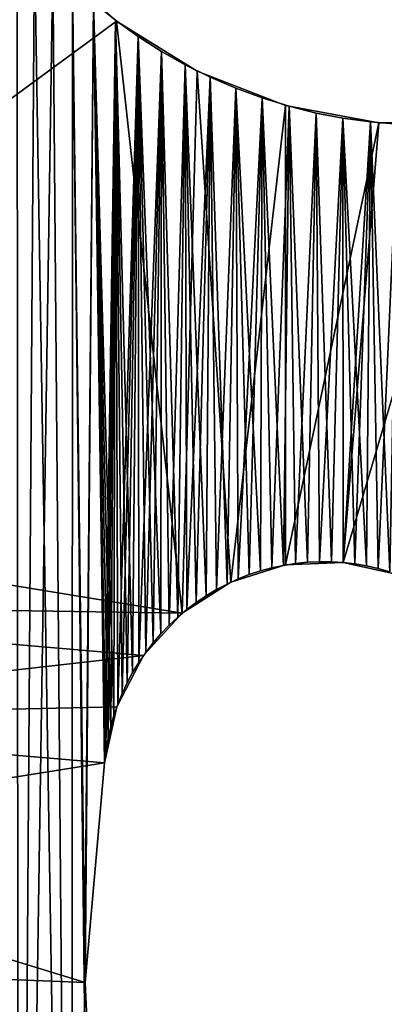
# Model space of a CAD drawing. Header units: millimetres. Extents: x -105 to 105, y -91 to 91.
# Tile 7 of 256: x -89.33 to -86.85, y -82.12 to -75.42. Entities that reach past the tile are written whole.
import ezdxf

# ---------------------------------------------------------------- set-up
doc = ezdxf.new("R2010")
doc.units = ezdxf.units.MM
doc.header["$LTSCALE"] = 22.850203
for name, color, linetype in [('611', 7, 'CONTINUOUS'), ('612', 7, 'CONTINUOUS'), ('618', 7, 'CONTINUOUS'), ('660', 7, 'CONTINUOUS'), ('661', 7, 'CONTINUOUS'), ('662', 7, 'CONTINUOUS'), ('823', 7, 'CONTINUOUS')]:
    doc.layers.add(name, color=color, linetype=linetype)

msp = doc.modelspace()

# ---------------------------------------------------------------- linework, layer by layer
at = {"layer": '611', "linetype": 'CONTINUOUS'}
for points in [[(-89.2306, -74.9003, 7.5), (-89.3476, -74.7544, 7.5), (-89.3397, -90.3792, 7.5), (-89.2306, -74.9003, 7.5)], [(-88.976, -90.4537, 7.5), (-89.2306, -74.9003, 7.5), (-89.3397, -90.3792, 7.5), (-88.976, -90.4537, 7.5)], [(-89.105, -75.0397, 7.5), (-89.2306, -74.9003, 7.5), (-88.976, -90.4537, 7.5), (-89.105, -75.0397, 7.5)], [(-88.9704, -75.1738, 7.5), (-89.105, -75.0397, 7.5), (-88.976, -90.4537, 7.5), (-88.9704, -75.1738, 7.5)], [(-88.9704, -75.1738, 7.5), (-88.976, -90.4537, 7.5), (-88.8892, -82.1352, 7.5), (-88.9704, -75.1738, 7.5)], [(-88.828, -75.3013, 7.5), (-88.9704, -75.1738, 7.5), (-88.885, -81.9679, 7.5), (-88.828, -75.3013, 7.5)], [(-88.885, -81.9679, 7.5), (-88.9704, -75.1738, 7.5), (-88.8892, -82.0522, 7.5), (-88.885, -81.9679, 7.5)], [(-88.8892, -82.0522, 7.5), (-88.9704, -75.1738, 7.5), (-88.8892, -82.1352, 7.5), (-88.8892, -82.0522, 7.5)], [(-88.7543, -80.4736, 7.5), (-88.828, -75.3013, 7.5), (-88.885, -81.9679, 7.5), (-88.7543, -80.4736, 7.5)], [(-88.679, -75.4212, 7.5), (-88.828, -75.3013, 7.5), (-88.689, -80.1505, 7.5), (-88.679, -75.4212, 7.5)], [(-88.689, -80.1505, 7.5), (-88.828, -75.3013, 7.5), (-88.7111, -80.2283, 7.5), (-88.689, -80.1505, 7.5)], [(-88.7111, -80.2283, 7.5), (-88.828, -75.3013, 7.5), (-88.7293, -80.308, 7.5), (-88.7111, -80.2283, 7.5)], [(-88.7293, -80.308, 7.5), (-88.828, -75.3013, 7.5), (-88.7437, -80.3898, 7.5), (-88.7293, -80.308, 7.5)], [(-88.7437, -80.3898, 7.5), (-88.828, -75.3013, 7.5), (-88.7543, -80.4736, 7.5), (-88.7437, -80.3898, 7.5)], [(-88.663, -80.0748, 7.5), (-88.679, -75.4212, 7.5), (-88.689, -80.1505, 7.5), (-88.663, -80.0748, 7.5)], [(-88.5246, -75.5326, 7.5), (-88.679, -75.4212, 7.5), (-88.5617, -79.8592, 7.5), (-88.5246, -75.5326, 7.5)], [(-88.5617, -79.8592, 7.5), (-88.679, -75.4212, 7.5), (-88.5995, -79.9293, 7.5), (-88.5617, -79.8592, 7.5)], [(-88.5995, -79.9293, 7.5), (-88.679, -75.4212, 7.5), (-88.6332, -80.001, 7.5), (-88.5995, -79.9293, 7.5)], [(-88.6332, -80.001, 7.5), (-88.679, -75.4212, 7.5), (-88.663, -80.0748, 7.5), (-88.6332, -80.001, 7.5)], [(-88.5194, -79.7903, 7.5), (-88.5246, -75.5326, 7.5), (-88.5617, -79.8592, 7.5), (-88.5194, -79.7903, 7.5)], [(-88.3662, -75.6343, 7.5), (-88.5246, -75.5326, 7.5), (-88.3692, -79.5956, 7.5), (-88.3662, -75.6343, 7.5)], [(-88.3692, -79.5956, 7.5), (-88.5246, -75.5326, 7.5), (-88.4227, -79.6579, 7.5), (-88.3692, -79.5956, 7.5)], [(-88.4227, -79.6579, 7.5), (-88.5246, -75.5326, 7.5), (-88.4729, -79.723, 7.5), (-88.4227, -79.6579, 7.5)], [(-88.4729, -79.723, 7.5), (-88.5246, -75.5326, 7.5), (-88.5194, -79.7903, 7.5), (-88.4729, -79.723, 7.5)], [(-88.3129, -79.5365, 7.5), (-88.3662, -75.6343, 7.5), (-88.3692, -79.5956, 7.5), (-88.3129, -79.5365, 7.5)], [(-88.2037, -75.7261, 7.5), (-88.3662, -75.6343, 7.5), (-88.2543, -79.4813, 7.5), (-88.2037, -75.7261, 7.5)], [(-88.2543, -79.4813, 7.5), (-88.3662, -75.6343, 7.5), (-88.3129, -79.5365, 7.5), (-88.2543, -79.4813, 7.5)], [(-88.1933, -79.4301, 7.5), (-88.2037, -75.7261, 7.5), (-88.2543, -79.4813, 7.5), (-88.1933, -79.4301, 7.5)], [(-88.0342, -75.8097, 7.5), (-88.2037, -75.7261, 7.5), (-88.0608, -79.3367, 7.5), (-88.0342, -75.8097, 7.5)], [(-88.0608, -79.3367, 7.5), (-88.2037, -75.7261, 7.5), (-88.1287, -79.3819, 7.5), (-88.0608, -79.3367, 7.5)], [(-88.1287, -79.3819, 7.5), (-88.2037, -75.7261, 7.5), (-88.1933, -79.4301, 7.5), (-88.1287, -79.3819, 7.5)], [(-87.9901, -79.2949, 7.5), (-88.0342, -75.8097, 7.5), (-88.0608, -79.3367, 7.5), (-87.9901, -79.2949, 7.5)], [(-87.8588, -75.8847, 7.5), (-88.0342, -75.8097, 7.5), (-87.9172, -79.2568, 7.5), (-87.8588, -75.8847, 7.5)], [(-87.9172, -79.2568, 7.5), (-88.0342, -75.8097, 7.5), (-87.9901, -79.2949, 7.5), (-87.9172, -79.2568, 7.5)], [(-87.8429, -79.2227, 7.5), (-87.8588, -75.8847, 7.5), (-87.9172, -79.2568, 7.5), (-87.8429, -79.2227, 7.5)], [(-87.6791, -75.9507, 7.5), (-87.8588, -75.8847, 7.5), (-87.6921, -79.1679, 7.5), (-87.6791, -75.9507, 7.5)], [(-87.6921, -79.1679, 7.5), (-87.8588, -75.8847, 7.5), (-87.7677, -79.193, 7.5), (-87.6921, -79.1679, 7.5)], [(-87.7677, -79.193, 7.5), (-87.8588, -75.8847, 7.5), (-87.8429, -79.2227, 7.5), (-87.7677, -79.193, 7.5)], [(-87.6145, -79.1471, 7.5), (-87.6791, -75.9507, 7.5), (-87.6921, -79.1679, 7.5), (-87.6145, -79.1471, 7.5)], [(-87.4967, -76.007, 7.5), (-87.6791, -75.9507, 7.5), (-87.5349, -79.1303, 7.5), (-87.4967, -76.007, 7.5)], [(-87.5349, -79.1303, 7.5), (-87.6791, -75.9507, 7.5), (-87.6145, -79.1471, 7.5), (-87.5349, -79.1303, 7.5)], [(-87.4538, -79.1177, 7.5), (-87.4967, -76.007, 7.5), (-87.5349, -79.1303, 7.5), (-87.4538, -79.1177, 7.5)], [(-87.3131, -76.0532, 7.5), (-87.4967, -76.007, 7.5), (-87.372, -79.1093, 7.5), (-87.3131, -76.0532, 7.5)], [(-87.372, -79.1093, 7.5), (-87.4967, -76.007, 7.5), (-87.4538, -79.1177, 7.5), (-87.372, -79.1093, 7.5)], [(-87.2902, -79.1051, 7.5), (-87.3131, -76.0532, 7.5), (-87.372, -79.1093, 7.5), (-87.2902, -79.1051, 7.5)], [(-87.1297, -76.0885, 7.5), (-87.3131, -76.0532, 7.5), (-87.209, -79.1054, 7.5), (-87.1297, -76.0885, 7.5)], [(-87.209, -79.1054, 7.5), (-87.3131, -76.0532, 7.5), (-87.2902, -79.1051, 7.5), (-87.209, -79.1054, 7.5)], [(-87.1292, -79.11, 7.5), (-87.1297, -76.0885, 7.5), (-87.209, -79.1054, 7.5), (-87.1292, -79.11, 7.5)], [(-86.9435, -76.1135, 7.5), (-87.1297, -76.0885, 7.5), (-86.9699, -79.1332, 7.5), (-86.9435, -76.1135, 7.5)], [(-86.9699, -79.1332, 7.5), (-87.1297, -76.0885, 7.5), (-87.0499, -79.1193, 7.5), (-86.9699, -79.1332, 7.5)], [(-87.0499, -79.1193, 7.5), (-87.1297, -76.0885, 7.5), (-87.1292, -79.11, 7.5), (-87.0499, -79.1193, 7.5)], [(-86.89, -79.1515, 7.5), (-86.9435, -76.1135, 7.5), (-86.9699, -79.1332, 7.5), (-86.89, -79.1515, 7.5)], [(-86.7539, -76.1286, 7.5), (-86.9435, -76.1135, 7.5), (-86.8109, -79.174, 7.5), (-86.7539, -76.1286, 7.5)], [(-86.8109, -79.174, 7.5), (-86.9435, -76.1135, 7.5), (-86.89, -79.1515, 7.5), (-86.8109, -79.174, 7.5)]]:
    msp.add_3dface(points, dxfattribs=at)
at = {"layer": '612', "linetype": 'CONTINUOUS'}
for points in [[(-89.3476, -74.7544, 2.5), (-89.2306, -74.9003, 2.5), (-89.3397, -90.3792, 2.5), (-89.3476, -74.7544, 2.5)], [(-89.2306, -74.9003, 2.5), (-89.105, -75.0397, 2.5), (-89.3397, -90.3792, 2.5), (-89.2306, -74.9003, 2.5)], [(-89.3397, -90.3792, 2.5), (-89.105, -75.0397, 2.5), (-88.976, -90.4537, 2.5), (-89.3397, -90.3792, 2.5)], [(-89.105, -75.0397, 2.5), (-88.9704, -75.1738, 2.5), (-88.976, -90.4537, 2.5), (-89.105, -75.0397, 2.5)], [(-88.976, -90.4537, 2.5), (-88.9704, -75.1738, 2.5), (-88.8892, -82.0522, 2.5), (-88.976, -90.4537, 2.5)], [(-88.9704, -75.1738, 2.5), (-88.828, -75.3013, 2.5), (-88.8892, -82.0522, 2.5), (-88.9704, -75.1738, 2.5)], [(-88.8892, -82.0522, 2.5), (-88.828, -75.3013, 2.5), (-88.885, -81.9679, 2.5), (-88.8892, -82.0522, 2.5)], [(-88.885, -81.9679, 2.5), (-88.828, -75.3013, 2.5), (-88.7543, -80.4736, 2.5), (-88.885, -81.9679, 2.5)], [(-88.828, -75.3013, 2.5), (-88.679, -75.4212, 2.5), (-88.7543, -80.4736, 2.5), (-88.828, -75.3013, 2.5)], [(-88.7543, -80.4736, 2.5), (-88.679, -75.4212, 2.5), (-88.7437, -80.3898, 2.5), (-88.7543, -80.4736, 2.5)], [(-88.7437, -80.3898, 2.5), (-88.679, -75.4212, 2.5), (-88.7293, -80.308, 2.5), (-88.7437, -80.3898, 2.5)], [(-88.7293, -80.308, 2.5), (-88.679, -75.4212, 2.5), (-88.7111, -80.2283, 2.5), (-88.7293, -80.308, 2.5)], [(-88.7111, -80.2283, 2.5), (-88.679, -75.4212, 2.5), (-88.689, -80.1505, 2.5), (-88.7111, -80.2283, 2.5)], [(-88.689, -80.1505, 2.5), (-88.679, -75.4212, 2.5), (-88.663, -80.0748, 2.5), (-88.689, -80.1505, 2.5)], [(-88.679, -75.4212, 2.5), (-88.5246, -75.5326, 2.5), (-88.663, -80.0748, 2.5), (-88.679, -75.4212, 2.5)], [(-88.663, -80.0748, 2.5), (-88.5246, -75.5326, 2.5), (-88.6332, -80.001, 2.5), (-88.663, -80.0748, 2.5)], [(-88.6332, -80.001, 2.5), (-88.5246, -75.5326, 2.5), (-88.5995, -79.9293, 2.5), (-88.6332, -80.001, 2.5)], [(-88.5995, -79.9293, 2.5), (-88.5246, -75.5326, 2.5), (-88.5617, -79.8592, 2.5), (-88.5995, -79.9293, 2.5)], [(-88.5617, -79.8592, 2.5), (-88.5246, -75.5326, 2.5), (-88.5194, -79.7903, 2.5), (-88.5617, -79.8592, 2.5)], [(-88.5246, -75.5326, 2.5), (-88.3662, -75.6343, 2.5), (-88.5194, -79.7903, 2.5), (-88.5246, -75.5326, 2.5)], [(-88.5194, -79.7903, 2.5), (-88.3662, -75.6343, 2.5), (-88.4729, -79.723, 2.5), (-88.5194, -79.7903, 2.5)], [(-88.4729, -79.723, 2.5), (-88.3662, -75.6343, 2.5), (-88.4227, -79.6579, 2.5), (-88.4729, -79.723, 2.5)], [(-88.4227, -79.6579, 2.5), (-88.3662, -75.6343, 2.5), (-88.3692, -79.5956, 2.5), (-88.4227, -79.6579, 2.5)], [(-88.3692, -79.5956, 2.5), (-88.3662, -75.6343, 2.5), (-88.3129, -79.5365, 2.5), (-88.3692, -79.5956, 2.5)], [(-88.3662, -75.6343, 2.5), (-88.2037, -75.7261, 2.5), (-88.3129, -79.5365, 2.5), (-88.3662, -75.6343, 2.5)], [(-88.3129, -79.5365, 2.5), (-88.2037, -75.7261, 2.5), (-88.2543, -79.4813, 2.5), (-88.3129, -79.5365, 2.5)], [(-88.2543, -79.4813, 2.5), (-88.2037, -75.7261, 2.5), (-88.1933, -79.4301, 2.5), (-88.2543, -79.4813, 2.5)], [(-88.2037, -75.7261, 2.5), (-88.0342, -75.8097, 2.5), (-88.1933, -79.4301, 2.5), (-88.2037, -75.7261, 2.5)], [(-88.1933, -79.4301, 2.5), (-88.0342, -75.8097, 2.5), (-88.1287, -79.3819, 2.5), (-88.1933, -79.4301, 2.5)], [(-88.1287, -79.3819, 2.5), (-88.0342, -75.8097, 2.5), (-88.0608, -79.3367, 2.5), (-88.1287, -79.3819, 2.5)], [(-88.0608, -79.3367, 2.5), (-88.0342, -75.8097, 2.5), (-87.9901, -79.2949, 2.5), (-88.0608, -79.3367, 2.5)], [(-88.0342, -75.8097, 2.5), (-87.8588, -75.8847, 2.5), (-87.9901, -79.2949, 2.5), (-88.0342, -75.8097, 2.5)], [(-87.9901, -79.2949, 2.5), (-87.8588, -75.8847, 2.5), (-87.9172, -79.2568, 2.5), (-87.9901, -79.2949, 2.5)], [(-87.9172, -79.2568, 2.5), (-87.8588, -75.8847, 2.5), (-87.8429, -79.2227, 2.5), (-87.9172, -79.2568, 2.5)], [(-87.8588, -75.8847, 2.5), (-87.6791, -75.9507, 2.5), (-87.8429, -79.2227, 2.5), (-87.8588, -75.8847, 2.5)], [(-87.8429, -79.2227, 2.5), (-87.6791, -75.9507, 2.5), (-87.7677, -79.193, 2.5), (-87.8429, -79.2227, 2.5)], [(-87.7677, -79.193, 2.5), (-87.6791, -75.9507, 2.5), (-87.6921, -79.1679, 2.5), (-87.7677, -79.193, 2.5)], [(-87.6921, -79.1679, 2.5), (-87.6791, -75.9507, 2.5), (-87.6145, -79.1471, 2.5), (-87.6921, -79.1679, 2.5)], [(-87.6791, -75.9507, 2.5), (-87.4967, -76.007, 2.5), (-87.6145, -79.1471, 2.5), (-87.6791, -75.9507, 2.5)], [(-87.6145, -79.1471, 2.5), (-87.4967, -76.007, 2.5), (-87.5349, -79.1303, 2.5), (-87.6145, -79.1471, 2.5)], [(-87.5349, -79.1303, 2.5), (-87.4967, -76.007, 2.5), (-87.4538, -79.1177, 2.5), (-87.5349, -79.1303, 2.5)], [(-87.4967, -76.007, 2.5), (-87.3131, -76.0532, 2.5), (-87.4538, -79.1177, 2.5), (-87.4967, -76.007, 2.5)], [(-87.4538, -79.1177, 2.5), (-87.3131, -76.0532, 2.5), (-87.372, -79.1093, 2.5), (-87.4538, -79.1177, 2.5)], [(-87.372, -79.1093, 2.5), (-87.3131, -76.0532, 2.5), (-87.2902, -79.1051, 2.5), (-87.372, -79.1093, 2.5)], [(-87.3131, -76.0532, 2.5), (-87.1297, -76.0885, 2.5), (-87.2902, -79.1051, 2.5), (-87.3131, -76.0532, 2.5)], [(-87.2902, -79.1051, 2.5), (-87.1297, -76.0885, 2.5), (-87.209, -79.1054, 2.5), (-87.2902, -79.1051, 2.5)], [(-87.209, -79.1054, 2.5), (-87.1297, -76.0885, 2.5), (-87.1292, -79.11, 2.5), (-87.209, -79.1054, 2.5)], [(-87.1297, -76.0885, 2.5), (-86.9435, -76.1135, 2.5), (-87.1292, -79.11, 2.5), (-87.1297, -76.0885, 2.5)], [(-87.1292, -79.11, 2.5), (-86.9435, -76.1135, 2.5), (-87.0499, -79.1193, 2.5), (-87.1292, -79.11, 2.5)], [(-87.0499, -79.1193, 2.5), (-86.9435, -76.1135, 2.5), (-86.9699, -79.1332, 2.5), (-87.0499, -79.1193, 2.5)], [(-86.9699, -79.1332, 2.5), (-86.9435, -76.1135, 2.5), (-86.89, -79.1515, 2.5), (-86.9699, -79.1332, 2.5)], [(-86.9435, -76.1135, 2.5), (-86.7539, -76.1286, 2.5), (-86.89, -79.1515, 2.5), (-86.9435, -76.1135, 2.5)], [(-86.89, -79.1515, 2.5), (-86.7539, -76.1286, 2.5), (-86.8109, -79.174, 2.5), (-86.89, -79.1515, 2.5)], [(-88.8892, -82.1352, 2.5), (-88.976, -90.4537, 2.5), (-88.8892, -82.0522, 2.5), (-88.8892, -82.1352, 2.5)]]:
    msp.add_3dface(points, dxfattribs=at)
at = {"layer": '618', "linetype": 'CONTINUOUS'}
for points in [[(-88.828, -75.3013, 7.5), (-88.679, -75.4212, 7.5), (-88.828, -75.3013, 2.5), (-88.828, -75.3013, 7.5)], [(-88.679, -75.4212, 7.5), (-88.679, -75.4212, 2.5), (-88.828, -75.3013, 2.5), (-88.679, -75.4212, 7.5)], [(-88.679, -75.4212, 7.5), (-88.5246, -75.5326, 7.5), (-88.679, -75.4212, 2.5), (-88.679, -75.4212, 7.5)], [(-88.5246, -75.5326, 7.5), (-88.5246, -75.5326, 2.5), (-88.679, -75.4212, 2.5), (-88.5246, -75.5326, 7.5)], [(-88.5246, -75.5326, 7.5), (-88.3662, -75.6343, 7.5), (-88.5246, -75.5326, 2.5), (-88.5246, -75.5326, 7.5)], [(-88.3662, -75.6343, 7.5), (-88.3662, -75.6343, 2.5), (-88.5246, -75.5326, 2.5), (-88.3662, -75.6343, 7.5)], [(-88.3662, -75.6343, 7.5), (-88.2037, -75.7261, 7.5), (-88.3662, -75.6343, 2.5), (-88.3662, -75.6343, 7.5)], [(-88.2037, -75.7261, 7.5), (-88.2037, -75.7261, 2.5), (-88.3662, -75.6343, 2.5), (-88.2037, -75.7261, 7.5)], [(-88.2037, -75.7261, 7.5), (-88.0342, -75.8097, 7.5), (-88.2037, -75.7261, 2.5), (-88.2037, -75.7261, 7.5)], [(-88.0342, -75.8097, 7.5), (-88.0342, -75.8097, 2.5), (-88.2037, -75.7261, 2.5), (-88.0342, -75.8097, 7.5)], [(-88.0342, -75.8097, 7.5), (-87.8588, -75.8847, 7.5), (-88.0342, -75.8097, 2.5), (-88.0342, -75.8097, 7.5)], [(-87.8588, -75.8847, 7.5), (-87.8588, -75.8847, 2.5), (-88.0342, -75.8097, 2.5), (-87.8588, -75.8847, 7.5)], [(-87.8588, -75.8847, 7.5), (-87.6791, -75.9507, 7.5), (-87.8588, -75.8847, 2.5), (-87.8588, -75.8847, 7.5)], [(-87.6791, -75.9507, 7.5), (-87.6791, -75.9507, 2.5), (-87.8588, -75.8847, 2.5), (-87.6791, -75.9507, 7.5)], [(-87.6791, -75.9507, 7.5), (-87.4967, -76.007, 7.5), (-87.6791, -75.9507, 2.5), (-87.6791, -75.9507, 7.5)], [(-87.4967, -76.007, 7.5), (-87.4967, -76.007, 2.5), (-87.6791, -75.9507, 2.5), (-87.4967, -76.007, 7.5)], [(-87.4967, -76.007, 7.5), (-87.3131, -76.0532, 7.5), (-87.4967, -76.007, 2.5), (-87.4967, -76.007, 7.5)], [(-87.3131, -76.0532, 7.5), (-87.3131, -76.0532, 2.5), (-87.4967, -76.007, 2.5), (-87.3131, -76.0532, 7.5)], [(-87.3131, -76.0532, 7.5), (-87.1297, -76.0885, 7.5), (-87.3131, -76.0532, 2.5), (-87.3131, -76.0532, 7.5)], [(-87.1297, -76.0885, 7.5), (-87.1297, -76.0885, 2.5), (-87.3131, -76.0532, 2.5), (-87.1297, -76.0885, 7.5)], [(-87.1297, -76.0885, 7.5), (-86.9435, -76.1135, 7.5), (-87.1297, -76.0885, 2.5), (-87.1297, -76.0885, 7.5)], [(-86.9435, -76.1135, 7.5), (-86.9435, -76.1135, 2.5), (-87.1297, -76.0885, 2.5), (-86.9435, -76.1135, 7.5)], [(-86.9435, -76.1135, 7.5), (-86.7539, -76.1286, 7.5), (-86.9435, -76.1135, 2.5), (-86.9435, -76.1135, 7.5)], [(-86.7539, -76.1286, 7.5), (-86.7539, -76.1286, 2.5), (-86.9435, -76.1135, 2.5), (-86.7539, -76.1286, 7.5)]]:
    msp.add_3dface(points, dxfattribs=at)
at = {"layer": '660', "linetype": 'CONTINUOUS'}
for points in [[(-88.885, -81.9679, 7.5), (-88.8892, -82.0522, 7.5), (-88.885, -81.9679, 2.5), (-88.885, -81.9679, 7.5)], [(-88.8892, -82.0522, 7.5), (-88.8892, -82.0522, 2.5), (-88.885, -81.9679, 2.5), (-88.8892, -82.0522, 7.5)], [(-88.8892, -82.0522, 7.5), (-88.8892, -82.1352, 7.5), (-88.8892, -82.0522, 2.5), (-88.8892, -82.0522, 7.5)], [(-88.8892, -82.1352, 7.5), (-88.8892, -82.1352, 2.5), (-88.8892, -82.0522, 2.5), (-88.8892, -82.1352, 7.5)]]:
    msp.add_3dface(points, dxfattribs=at)
at = {"layer": '661', "linetype": 'CONTINUOUS'}
for points in [[(-88.7543, -80.4736, 7.5), (-88.885, -81.9679, 7.5), (-88.885, -81.9679, 2.5), (-88.7543, -80.4736, 7.5)], [(-88.7543, -80.4736, 7.5), (-88.885, -81.9679, 2.5), (-88.7543, -80.4736, 2.5), (-88.7543, -80.4736, 7.5)]]:
    msp.add_3dface(points, dxfattribs=at)
at = {"layer": '662', "linetype": 'CONTINUOUS'}
for points in [[(-87.6145, -79.1471, 7.5), (-87.6921, -79.1679, 7.5), (-87.6145, -79.1471, 2.5), (-87.6145, -79.1471, 7.5)], [(-87.6921, -79.1679, 7.5), (-87.6921, -79.1679, 2.5), (-87.6145, -79.1471, 2.5), (-87.6921, -79.1679, 7.5)], [(-87.5349, -79.1303, 7.5), (-87.6145, -79.1471, 7.5), (-87.5349, -79.1303, 2.5), (-87.5349, -79.1303, 7.5)], [(-87.6145, -79.1471, 7.5), (-87.6145, -79.1471, 2.5), (-87.5349, -79.1303, 2.5), (-87.6145, -79.1471, 7.5)], [(-87.4538, -79.1177, 7.5), (-87.5349, -79.1303, 7.5), (-87.4538, -79.1177, 2.5), (-87.4538, -79.1177, 7.5)], [(-87.5349, -79.1303, 7.5), (-87.5349, -79.1303, 2.5), (-87.4538, -79.1177, 2.5), (-87.5349, -79.1303, 7.5)], [(-87.372, -79.1093, 7.5), (-87.4538, -79.1177, 7.5), (-87.372, -79.1093, 2.5), (-87.372, -79.1093, 7.5)], [(-87.4538, -79.1177, 7.5), (-87.4538, -79.1177, 2.5), (-87.372, -79.1093, 2.5), (-87.4538, -79.1177, 7.5)], [(-87.2902, -79.1051, 7.5), (-87.372, -79.1093, 7.5), (-87.2902, -79.1051, 2.5), (-87.2902, -79.1051, 7.5)], [(-87.372, -79.1093, 7.5), (-87.372, -79.1093, 2.5), (-87.2902, -79.1051, 2.5), (-87.372, -79.1093, 7.5)], [(-87.209, -79.1054, 7.5), (-87.2902, -79.1051, 7.5), (-87.209, -79.1054, 2.5), (-87.209, -79.1054, 7.5)], [(-87.2902, -79.1051, 7.5), (-87.2902, -79.1051, 2.5), (-87.209, -79.1054, 2.5), (-87.2902, -79.1051, 7.5)], [(-87.1292, -79.11, 7.5), (-87.209, -79.1054, 7.5), (-87.1292, -79.11, 2.5), (-87.1292, -79.11, 7.5)], [(-87.209, -79.1054, 7.5), (-87.209, -79.1054, 2.5), (-87.1292, -79.11, 2.5), (-87.209, -79.1054, 7.5)], [(-87.0499, -79.1193, 7.5), (-87.1292, -79.11, 7.5), (-87.0499, -79.1193, 2.5), (-87.0499, -79.1193, 7.5)], [(-87.1292, -79.11, 7.5), (-87.1292, -79.11, 2.5), (-87.0499, -79.1193, 2.5), (-87.1292, -79.11, 7.5)], [(-86.9699, -79.1332, 7.5), (-87.0499, -79.1193, 7.5), (-86.9699, -79.1332, 2.5), (-86.9699, -79.1332, 7.5)], [(-87.0499, -79.1193, 7.5), (-87.0499, -79.1193, 2.5), (-86.9699, -79.1332, 2.5), (-87.0499, -79.1193, 7.5)], [(-86.89, -79.1515, 7.5), (-86.9699, -79.1332, 7.5), (-86.89, -79.1515, 2.5), (-86.89, -79.1515, 7.5)], [(-86.9699, -79.1332, 7.5), (-86.9699, -79.1332, 2.5), (-86.89, -79.1515, 2.5), (-86.9699, -79.1332, 7.5)], [(-86.8109, -79.174, 7.5), (-86.89, -79.1515, 7.5), (-86.8109, -79.174, 2.5), (-86.8109, -79.174, 7.5)], [(-86.89, -79.1515, 7.5), (-86.89, -79.1515, 2.5), (-86.8109, -79.174, 2.5), (-86.89, -79.1515, 7.5)], [(-87.8429, -79.2227, 7.5), (-87.9172, -79.2568, 7.5), (-87.8429, -79.2227, 2.5), (-87.8429, -79.2227, 7.5)], [(-87.9172, -79.2568, 7.5), (-87.9172, -79.2568, 2.5), (-87.8429, -79.2227, 2.5), (-87.9172, -79.2568, 7.5)], [(-87.7677, -79.193, 7.5), (-87.8429, -79.2227, 7.5), (-87.7677, -79.193, 2.5), (-87.7677, -79.193, 7.5)], [(-87.8429, -79.2227, 7.5), (-87.8429, -79.2227, 2.5), (-87.7677, -79.193, 2.5), (-87.8429, -79.2227, 7.5)], [(-87.6921, -79.1679, 7.5), (-87.7677, -79.193, 7.5), (-87.6921, -79.1679, 2.5), (-87.6921, -79.1679, 7.5)], [(-87.7677, -79.193, 7.5), (-87.7677, -79.193, 2.5), (-87.6921, -79.1679, 2.5), (-87.7677, -79.193, 7.5)], [(-87.9172, -79.2568, 7.5), (-87.9901, -79.2949, 7.5), (-87.9172, -79.2568, 2.5), (-87.9172, -79.2568, 7.5)], [(-87.9901, -79.2949, 7.5), (-87.9901, -79.2949, 2.5), (-87.9172, -79.2568, 2.5), (-87.9901, -79.2949, 7.5)], [(-88.0608, -79.3367, 7.5), (-88.1287, -79.3819, 7.5), (-88.0608, -79.3367, 2.5), (-88.0608, -79.3367, 7.5)], [(-88.1287, -79.3819, 7.5), (-88.1287, -79.3819, 2.5), (-88.0608, -79.3367, 2.5), (-88.1287, -79.3819, 7.5)], [(-87.9901, -79.2949, 7.5), (-88.0608, -79.3367, 7.5), (-87.9901, -79.2949, 2.5), (-87.9901, -79.2949, 7.5)], [(-88.0608, -79.3367, 7.5), (-88.0608, -79.3367, 2.5), (-87.9901, -79.2949, 2.5), (-88.0608, -79.3367, 7.5)], [(-88.1287, -79.3819, 7.5), (-88.1933, -79.4301, 7.5), (-88.1287, -79.3819, 2.5), (-88.1287, -79.3819, 7.5)], [(-88.1933, -79.4301, 7.5), (-88.1933, -79.4301, 2.5), (-88.1287, -79.3819, 2.5), (-88.1933, -79.4301, 7.5)], [(-88.2543, -79.4813, 7.5), (-88.3129, -79.5365, 7.5), (-88.2543, -79.4813, 2.5), (-88.2543, -79.4813, 7.5)], [(-88.3129, -79.5365, 7.5), (-88.3129, -79.5365, 2.5), (-88.2543, -79.4813, 2.5), (-88.3129, -79.5365, 7.5)], [(-88.1933, -79.4301, 7.5), (-88.2543, -79.4813, 7.5), (-88.1933, -79.4301, 2.5), (-88.1933, -79.4301, 7.5)], [(-88.2543, -79.4813, 7.5), (-88.2543, -79.4813, 2.5), (-88.1933, -79.4301, 2.5), (-88.2543, -79.4813, 7.5)], [(-88.3129, -79.5365, 7.5), (-88.3692, -79.5956, 7.5), (-88.3129, -79.5365, 2.5), (-88.3129, -79.5365, 7.5)], [(-88.3692, -79.5956, 7.5), (-88.3692, -79.5956, 2.5), (-88.3129, -79.5365, 2.5), (-88.3692, -79.5956, 7.5)], [(-88.3692, -79.5956, 7.5), (-88.4227, -79.6579, 7.5), (-88.3692, -79.5956, 2.5), (-88.3692, -79.5956, 7.5)], [(-88.4227, -79.6579, 7.5), (-88.4227, -79.6579, 2.5), (-88.3692, -79.5956, 2.5), (-88.4227, -79.6579, 7.5)], [(-88.4227, -79.6579, 7.5), (-88.4729, -79.723, 7.5), (-88.4227, -79.6579, 2.5), (-88.4227, -79.6579, 7.5)], [(-88.4729, -79.723, 7.5), (-88.4729, -79.723, 2.5), (-88.4227, -79.6579, 2.5), (-88.4729, -79.723, 7.5)], [(-88.4729, -79.723, 7.5), (-88.5194, -79.7903, 7.5), (-88.4729, -79.723, 2.5), (-88.4729, -79.723, 7.5)], [(-88.5194, -79.7903, 7.5), (-88.5194, -79.7903, 2.5), (-88.4729, -79.723, 2.5), (-88.5194, -79.7903, 7.5)], [(-88.5194, -79.7903, 7.5), (-88.5617, -79.8592, 7.5), (-88.5194, -79.7903, 2.5), (-88.5194, -79.7903, 7.5)], [(-88.5617, -79.8592, 7.5), (-88.5617, -79.8592, 2.5), (-88.5194, -79.7903, 2.5), (-88.5617, -79.8592, 7.5)], [(-88.5617, -79.8592, 7.5), (-88.5995, -79.9293, 7.5), (-88.5617, -79.8592, 2.5), (-88.5617, -79.8592, 7.5)], [(-88.5995, -79.9293, 7.5), (-88.5995, -79.9293, 2.5), (-88.5617, -79.8592, 2.5), (-88.5995, -79.9293, 7.5)], [(-88.5995, -79.9293, 7.5), (-88.6332, -80.001, 7.5), (-88.5995, -79.9293, 2.5), (-88.5995, -79.9293, 7.5)], [(-88.6332, -80.001, 7.5), (-88.6332, -80.001, 2.5), (-88.5995, -79.9293, 2.5), (-88.6332, -80.001, 7.5)], [(-88.6332, -80.001, 7.5), (-88.663, -80.0748, 7.5), (-88.6332, -80.001, 2.5), (-88.6332, -80.001, 7.5)], [(-88.663, -80.0748, 7.5), (-88.663, -80.0748, 2.5), (-88.6332, -80.001, 2.5), (-88.663, -80.0748, 7.5)], [(-88.663, -80.0748, 7.5), (-88.689, -80.1505, 7.5), (-88.663, -80.0748, 2.5), (-88.663, -80.0748, 7.5)], [(-88.689, -80.1505, 7.5), (-88.689, -80.1505, 2.5), (-88.663, -80.0748, 2.5), (-88.689, -80.1505, 7.5)], [(-88.689, -80.1505, 7.5), (-88.7111, -80.2283, 7.5), (-88.689, -80.1505, 2.5), (-88.689, -80.1505, 7.5)], [(-88.7111, -80.2283, 7.5), (-88.7111, -80.2283, 2.5), (-88.689, -80.1505, 2.5), (-88.7111, -80.2283, 7.5)], [(-88.7111, -80.2283, 7.5), (-88.7293, -80.308, 7.5), (-88.7111, -80.2283, 2.5), (-88.7111, -80.2283, 7.5)], [(-88.7293, -80.308, 7.5), (-88.7293, -80.308, 2.5), (-88.7111, -80.2283, 2.5), (-88.7293, -80.308, 7.5)], [(-88.7293, -80.308, 7.5), (-88.7437, -80.3898, 7.5), (-88.7293, -80.308, 2.5), (-88.7293, -80.308, 7.5)], [(-88.7437, -80.3898, 7.5), (-88.7437, -80.3898, 2.5), (-88.7293, -80.308, 2.5), (-88.7437, -80.3898, 7.5)], [(-88.7437, -80.3898, 7.5), (-88.7543, -80.4736, 7.5), (-88.7437, -80.3898, 2.5), (-88.7437, -80.3898, 7.5)], [(-88.7543, -80.4736, 7.5), (-88.7543, -80.4736, 2.5), (-88.7437, -80.3898, 2.5), (-88.7543, -80.4736, 7.5)]]:
    msp.add_3dface(points, dxfattribs=at)
at = {"layer": '823', "linetype": 'CONTINUOUS'}
for points in [[(-89.1493, -74.9927, 2.5), (-93.6283, -78.0049, 2.5), (-89.5385, -74.4773, 2.5), (-89.1493, -74.9927, 2.5)], [(-89.5385, -74.4773, 7.5), (-93.6283, -78.0049, 7.5), (-89.1493, -74.9927, 7.5), (-89.5385, -74.4773, 7.5)], [(-89.1493, -74.9927, 2.5), (-93.0781, -78.6606, 2.5), (-93.6283, -78.0049, 2.5), (-89.1493, -74.9927, 2.5)], [(-89.1493, -74.9927, 7.5), (-93.6283, -78.0049, 7.5), (-93.0781, -78.6606, 7.5), (-89.1493, -74.9927, 7.5)], [(-88.672, -75.4278, 2.5), (-93.0781, -78.6606, 2.5), (-89.1493, -74.9927, 2.5), (-88.672, -75.4278, 2.5)], [(-89.1493, -74.9927, 7.5), (-93.0781, -78.6606, 7.5), (-88.672, -75.4278, 7.5), (-89.1493, -74.9927, 7.5)], [(-88.672, -75.4278, 7.5), (-88.672, -75.4278, 2.5), (-89.1493, -74.9927, 7.5), (-88.672, -75.4278, 7.5)], [(-89.1493, -74.9927, 7.5), (-88.672, -75.4278, 2.5), (-89.1493, -74.9927, 2.5), (-89.1493, -74.9927, 7.5)], [(-88.2242, -79.4552, 2.5), (-93.0781, -78.6606, 2.5), (-88.672, -75.4278, 2.5), (-88.2242, -79.4552, 2.5)], [(-88.672, -75.4278, 7.5), (-93.0781, -78.6606, 7.5), (-88.2242, -79.4552, 7.5), (-88.672, -75.4278, 7.5)], [(-88.672, -75.4278, 2.5), (-88.1228, -75.7678, 2.5), (-88.2242, -79.4552, 2.5), (-88.672, -75.4278, 2.5)], [(-88.1228, -75.7678, 7.5), (-88.1228, -75.7678, 2.5), (-88.672, -75.4278, 7.5), (-88.1228, -75.7678, 7.5)], [(-88.672, -75.4278, 7.5), (-88.1228, -75.7678, 2.5), (-88.672, -75.4278, 2.5), (-88.672, -75.4278, 7.5)], [(-88.672, -75.4278, 7.5), (-88.2242, -79.4552, 7.5), (-88.1228, -75.7678, 7.5), (-88.672, -75.4278, 7.5)], [(-88.2242, -79.4552, 2.5), (-88.1228, -75.7678, 2.5), (-87.8939, -79.2449, 2.5), (-88.2242, -79.4552, 2.5)], [(-88.1228, -75.7678, 7.5), (-88.2242, -79.4552, 7.5), (-87.8939, -79.2449, 7.5), (-88.1228, -75.7678, 7.5)], [(-87.8939, -79.2449, 2.5), (-88.1228, -75.7678, 2.5), (-87.5206, -76.0012, 2.5), (-87.8939, -79.2449, 2.5)], [(-87.5206, -76.0012, 7.5), (-87.5206, -76.0012, 2.5), (-88.1228, -75.7678, 7.5), (-87.5206, -76.0012, 7.5)], [(-88.1228, -75.7678, 7.5), (-87.5206, -76.0012, 2.5), (-88.1228, -75.7678, 2.5), (-88.1228, -75.7678, 7.5)], [(-88.1228, -75.7678, 7.5), (-87.8939, -79.2449, 7.5), (-87.5206, -76.0012, 7.5), (-88.1228, -75.7678, 7.5)], [(-87.8939, -79.2449, 2.5), (-87.5206, -76.0012, 2.5), (-87.5205, -79.1271, 2.5), (-87.8939, -79.2449, 2.5)], [(-87.5206, -76.0012, 7.5), (-87.8939, -79.2449, 7.5), (-87.5205, -79.1271, 7.5), (-87.5206, -76.0012, 7.5)], [(-87.5205, -79.1271, 2.5), (-87.5206, -76.0012, 2.5), (-86.8857, -76.1198, 2.5), (-87.5205, -79.1271, 2.5)], [(-86.8857, -76.1198, 7.5), (-86.8857, -76.1198, 2.5), (-87.5206, -76.0012, 7.5), (-86.8857, -76.1198, 7.5)], [(-87.5206, -76.0012, 7.5), (-86.8857, -76.1198, 2.5), (-87.5206, -76.0012, 2.5), (-87.5206, -76.0012, 7.5)], [(-87.5206, -76.0012, 7.5), (-87.5205, -79.1271, 7.5), (-86.8857, -76.1198, 7.5), (-87.5206, -76.0012, 7.5)], [(-87.5205, -79.1271, 2.5), (-86.8857, -76.1198, 2.5), (-87.1292, -79.11, 2.5), (-87.5205, -79.1271, 2.5)], [(-86.8857, -76.1198, 7.5), (-87.5205, -79.1271, 7.5), (-87.1292, -79.11, 7.5), (-86.8857, -76.1198, 7.5)], [(-87.1292, -79.11, 2.5), (-86.8857, -76.1198, 2.5), (-86.2398, -76.1198, 2.5), (-87.1292, -79.11, 2.5)], [(-87.1292, -79.11, 2.5), (-86.2398, -76.1198, 2.5), (-86.7469, -79.1948, 2.5), (-87.1292, -79.11, 2.5)], [(-86.8857, -76.1198, 7.5), (-87.1292, -79.11, 7.5), (-86.2398, -76.1198, 7.5), (-86.8857, -76.1198, 7.5)], [(-86.2398, -76.1198, 7.5), (-87.1292, -79.11, 7.5), (-86.7469, -79.1948, 7.5), (-86.2398, -76.1198, 7.5)], [(-86.2398, -76.1198, 7.5), (-86.2398, -76.1198, 2.5), (-86.8857, -76.1198, 7.5), (-86.2398, -76.1198, 7.5)], [(-86.8857, -76.1198, 7.5), (-86.2398, -76.1198, 2.5), (-86.8857, -76.1198, 2.5), (-86.8857, -76.1198, 7.5)], [(-88.2242, -79.4552, 2.5), (-92.6267, -79.388, 2.5), (-93.0781, -78.6606, 2.5), (-88.2242, -79.4552, 2.5)], [(-92.6267, -79.388, 7.5), (-88.2242, -79.4552, 7.5), (-93.0781, -78.6606, 7.5), (-92.6267, -79.388, 7.5)], [(-87.8939, -79.2449, 7.5), (-87.8939, -79.2449, 2.5), (-87.5205, -79.1271, 7.5), (-87.8939, -79.2449, 7.5)], [(-87.5205, -79.1271, 7.5), (-87.8939, -79.2449, 2.5), (-87.5205, -79.1271, 2.5), (-87.5205, -79.1271, 7.5)], [(-87.5205, -79.1271, 7.5), (-87.5205, -79.1271, 2.5), (-87.1292, -79.11, 7.5), (-87.5205, -79.1271, 7.5)], [(-87.1292, -79.11, 7.5), (-87.5205, -79.1271, 2.5), (-87.1292, -79.11, 2.5), (-87.1292, -79.11, 7.5)], [(-87.1292, -79.11, 7.5), (-87.1292, -79.11, 2.5), (-86.7469, -79.1948, 7.5), (-87.1292, -79.11, 7.5)], [(-86.7469, -79.1948, 7.5), (-87.1292, -79.11, 2.5), (-86.7469, -79.1948, 2.5), (-86.7469, -79.1948, 7.5)], [(-88.2242, -79.4552, 7.5), (-88.2242, -79.4552, 2.5), (-87.8939, -79.2449, 7.5), (-88.2242, -79.4552, 7.5)], [(-87.8939, -79.2449, 7.5), (-88.2242, -79.4552, 2.5), (-87.8939, -79.2449, 2.5), (-87.8939, -79.2449, 7.5)], [(-88.4887, -79.7439, 2.5), (-92.2835, -80.1723, 2.5), (-92.6267, -79.388, 2.5), (-88.4887, -79.7439, 2.5)], [(-88.4887, -79.7439, 2.5), (-92.6267, -79.388, 2.5), (-88.2242, -79.4552, 2.5), (-88.4887, -79.7439, 2.5)], [(-92.2835, -80.1723, 7.5), (-88.4887, -79.7439, 7.5), (-92.6267, -79.388, 7.5), (-92.2835, -80.1723, 7.5)], [(-92.6267, -79.388, 7.5), (-88.4887, -79.7439, 7.5), (-88.2242, -79.4552, 7.5), (-92.6267, -79.388, 7.5)], [(-88.4887, -79.7439, 7.5), (-88.4887, -79.7439, 2.5), (-88.2242, -79.4552, 7.5), (-88.4887, -79.7439, 7.5)], [(-88.2242, -79.4552, 7.5), (-88.4887, -79.7439, 2.5), (-88.2242, -79.4552, 2.5), (-88.2242, -79.4552, 7.5)], [(-88.6695, -80.0913, 2.5), (-92.2835, -80.1723, 2.5), (-88.4887, -79.7439, 2.5), (-88.6695, -80.0913, 2.5)], [(-92.2835, -80.1723, 7.5), (-88.6695, -80.0913, 7.5), (-88.4887, -79.7439, 7.5), (-92.2835, -80.1723, 7.5)], [(-88.6695, -80.0913, 7.5), (-88.6695, -80.0913, 2.5), (-88.4887, -79.7439, 7.5), (-88.6695, -80.0913, 7.5)], [(-88.4887, -79.7439, 7.5), (-88.6695, -80.0913, 2.5), (-88.4887, -79.7439, 2.5), (-88.4887, -79.7439, 7.5)], [(-88.7543, -80.4736, 2.5), (-92.2835, -80.1723, 2.5), (-88.6695, -80.0913, 2.5), (-88.7543, -80.4736, 2.5)], [(-92.2835, -80.1723, 7.5), (-88.7543, -80.4736, 7.5), (-88.6695, -80.0913, 7.5), (-92.2835, -80.1723, 7.5)], [(-88.7543, -80.4736, 7.5), (-88.7543, -80.4736, 2.5), (-88.6695, -80.0913, 7.5), (-88.7543, -80.4736, 7.5)], [(-88.6695, -80.0913, 7.5), (-88.7543, -80.4736, 2.5), (-88.6695, -80.0913, 2.5), (-88.6695, -80.0913, 7.5)], [(-88.7543, -80.4736, 2.5), (-92.0554, -80.9974, 2.5), (-92.2835, -80.1723, 2.5), (-88.7543, -80.4736, 2.5)], [(-92.0554, -80.9974, 7.5), (-88.7543, -80.4736, 7.5), (-92.2835, -80.1723, 7.5), (-92.0554, -80.9974, 7.5)], [(-88.885, -81.9679, 2.5), (-92.0554, -80.9974, 2.5), (-88.7543, -80.4736, 2.5), (-88.885, -81.9679, 2.5)], [(-88.7543, -80.4736, 7.5), (-92.0554, -80.9974, 7.5), (-88.885, -81.9679, 7.5), (-88.7543, -80.4736, 7.5)], [(-88.885, -81.9679, 2.5), (-88.7543, -80.4736, 2.5), (-88.885, -81.9679, 7.5), (-88.885, -81.9679, 2.5)], [(-88.885, -81.9679, 7.5), (-88.7543, -80.4736, 2.5), (-88.7543, -80.4736, 7.5), (-88.885, -81.9679, 7.5)], [(-88.885, -81.9679, 2.5), (-91.947, -81.8466, 2.5), (-92.0554, -80.9974, 2.5), (-88.885, -81.9679, 2.5)], [(-88.885, -81.9679, 7.5), (-92.0554, -80.9974, 7.5), (-91.947, -81.8466, 7.5), (-88.885, -81.9679, 7.5)], [(-88.8679, -82.3591, 2.5), (-91.9605, -82.7025, 2.5), (-91.947, -81.8466, 2.5), (-88.8679, -82.3591, 2.5)], [(-88.8679, -82.3591, 7.5), (-91.947, -81.8466, 7.5), (-91.9605, -82.7025, 7.5), (-88.8679, -82.3591, 7.5)], [(-88.8679, -82.3591, 2.5), (-91.947, -81.8466, 2.5), (-88.885, -81.9679, 2.5), (-88.8679, -82.3591, 2.5)], [(-88.885, -81.9679, 7.5), (-91.947, -81.8466, 7.5), (-88.8679, -82.3591, 7.5), (-88.885, -81.9679, 7.5)], [(-88.8679, -82.3591, 7.5), (-88.8679, -82.3591, 2.5), (-88.885, -81.9679, 7.5), (-88.8679, -82.3591, 7.5)], [(-88.885, -81.9679, 7.5), (-88.8679, -82.3591, 2.5), (-88.885, -81.9679, 2.5), (-88.885, -81.9679, 7.5)]]:
    msp.add_3dface(points, dxfattribs=at)

doc.saveas('drawing.dxf')
